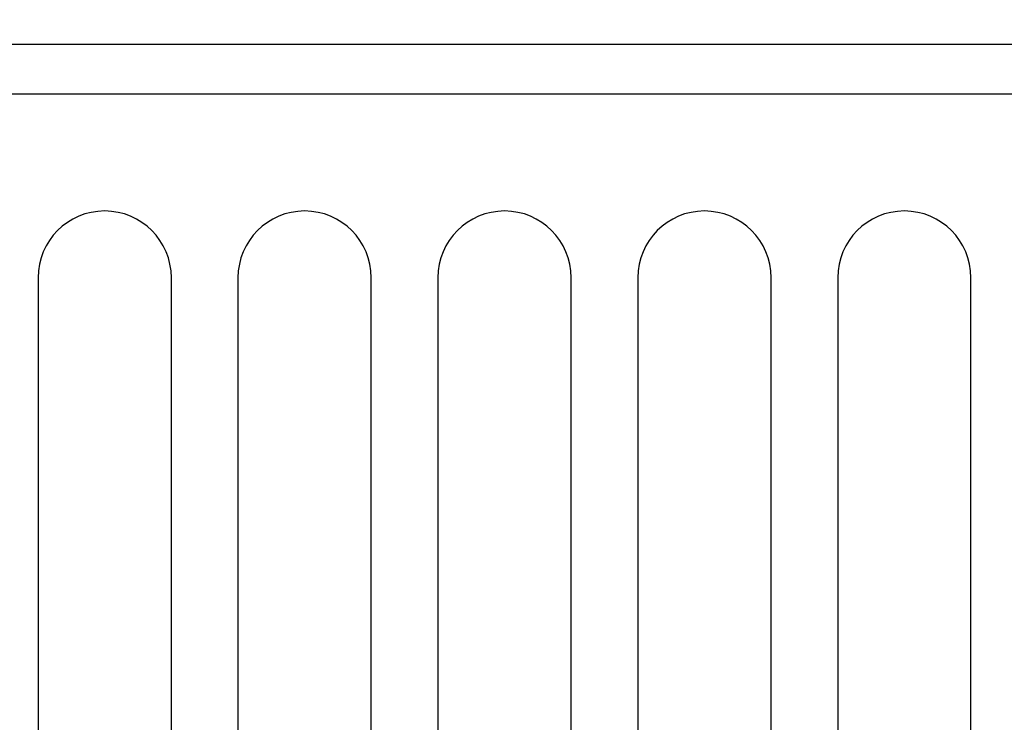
# Model space of a CAD drawing. Extents: x 0 to 594, y 0 to 420.
# Tile 24 of 112: x 104 to 116, y 290 to 299. Entities that reach past the tile are written whole.
import ezdxf

# ---------------------------------------------------------------- set-up
doc = ezdxf.new("R2010")
doc.units = 0
doc.header["$LTSCALE"] = 32.67
doc.layers.get('0').update_dxf_attribs({"linetype": 'CONTINUOUS'})
doc.styles.get("Standard").update_dxf_attribs({"font": 'txt', "width": 0.8})
doc.dimstyles.get("Standard").update_dxf_attribs({"dimtxt": 2.5, "dimasz": 2.5, "dimexe": 1.25, "dimexo": 0.625, "dimtad": 1, "dimcen": 2.5, "dimazin": 3, "dimtfac": 1, "dimtmove": 0, "dimatfit": 3})

# ---------------------------------------------------------------- blocks, each defined once
blk = doc.blocks.new('_FILLED')
at = {"color": 0, "linetype": 'BYBLOCK'}
blk.add_solid([(0, 0), (-1, 0.1429), (-1, -0.1429)], dxfattribs=at)
blk = doc.blocks.new('*D9')
at = {"color": 2, "linetype": 'CONTINUOUS'}
for p, q in [((93.781, 281.726), (93.781, 307.77)), ((159.525, 280.57), (159.525, 307.77)), ((93.781, 306.77), (126.653, 306.77)), ((159.525, 306.77), (126.653, 306.77))]:
    blk.add_line(p, q, dxfattribs=at)
at = {"color": 2, "linetype": 'CONTINUOUS', "xscale": 3.5, "yscale": 3.5, "zscale": 3.5, "rotation": 180}
blk.add_blockref('_FILLED', (93.781, 306.77), dxfattribs=at)
at = {"color": 2, "linetype": 'CONTINUOUS', "xscale": 3.5, "yscale": 3.5, "zscale": 3.5}
blk.add_blockref('_FILLED', (159.525, 306.77), dxfattribs=at)
at = {"color": 5, "linetype": 'CONTINUOUS', "width": 0.8}
blk.add_text('329', height=3.5, dxfattribs=at).set_placement((122.453, 307.645))

msp = doc.modelspace()

# ---------------------------------------------------------------- linework, layer by layer
at = {"color": 7, "linetype": 'CONTINUOUS'}
for p, q in [((95.553, 298.303), (157.753, 298.303)), ((104.253, 295.503), (104.253, 283.103)), ((105.853, 283.103), (105.853, 295.503)), ((106.653, 295.503), (106.653, 283.103)), ((108.253, 283.103), (108.253, 295.503)), ((109.053, 295.503), (109.053, 283.103)), ((110.653, 283.103), (110.653, 295.503)), ((111.453, 295.503), (111.453, 283.103)), ((113.053, 283.103), (113.053, 295.503)), ((113.853, 295.503), (113.853, 283.103)), ((115.453, 283.103), (115.453, 295.503))]:
    msp.add_line(p, q, dxfattribs=at)
at = {"color": 9, "linetype": 'CONTINUOUS'}
msp.add_line((158.053, 297.703), (95.253, 297.703), dxfattribs=at)
at = {"color": 7, "linetype": 'CONTINUOUS'}
for centre in [(105.053, 295.503), (107.453, 295.503), (109.853, 295.503), (112.253, 295.503), (114.653, 295.503)]:
    msp.add_arc(centre, 0.8, 0, 180, dxfattribs=at)

# ---------------------------------------------------------------- dimensions: what is measured, and where the dimension line sits
at = {"color": 2, "linetype": 'CONTINUOUS'}
dim = msp.add_linear_dim(base=(159.525, 306.77), p1=(93.781, 281.726), p2=(159.525, 280.57), dimstyle='Standard', dxfattribs=at)
dim.commit()
dim.dimension.update_dxf_attribs({"geometry": '*D9', "text_midpoint": (126.653, 309.395), "dimtype": 128})

doc.saveas('drawing.dxf')
